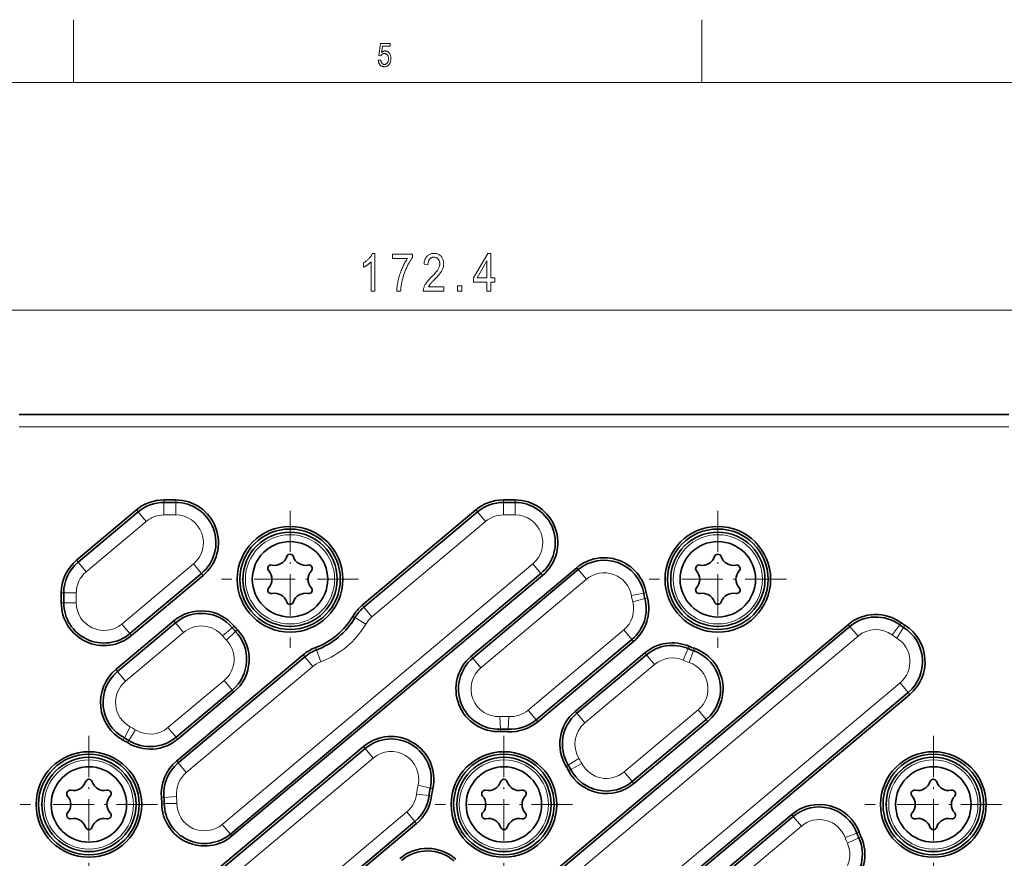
# Model space of a CAD drawing. Extents: x 5 to 415, y 5 to 296.
# Tile 42 of 58: x 190 to 269, y 229 to 296. Entities that reach past the tile are written whole.
import ezdxf

# ---------------------------------------------------------------- set-up
doc = ezdxf.new("R2010")
doc.units = 0
doc.linetypes.add('DASHDOT', pattern=[18.5, 12, -3, 0.5, -3])

msp = doc.modelspace()

# ---------------------------------------------------------------- linework, layer by layer
at = {"color": 7, "lineweight": 13, "ltscale": 0.125}
for p, q in [((194.5, 296), (194.5, 291)), ((244.5, 291), (244.5, 296))]:
    msp.add_line(p, q, dxfattribs=at)
at = {"color": 7, "lineweight": 13}
for p, q in [((10, 291), (410, 291)), ((139.481934, 272.896545), (305.933258, 272.896545)), ((190.176926, 263.596985), (268.910583, 263.596985)), ((206.341202, 231.980133), (231.048111, 252.711685)), ((195.512466, 195.437241), (256.921631, 246.965668)), ((198.340729, 191.283401), (260.266235, 243.245087)), ((195.512466, 218.092926), (218.355286, 237.26033)), ((221.026932, 232.975067), (198.340729, 213.939087)), ((195.512466, 184.10939), (252.411469, 231.853333))]:
    msp.add_line(p, q, dxfattribs=at)
at = {"color": 7, "lineweight": 35}
for p, q in [((190.176926, 264.596985), (268.910583, 264.596985)), ((206.983994, 231.214081), (231.690903, 251.945648)), ((207.112549, 231.060883), (231.819458, 251.792435)), ((194.741119, 196.356491), (256.150299, 247.884918)), ((194.869675, 196.203278), (256.27887, 247.731705)), ((198.983521, 190.517349), (260.909058, 242.479034)), ((199.112076, 190.364151), (261.037598, 242.325836)), ((194.741119, 219.012177), (217.583939, 238.179581)), ((194.869675, 218.858978), (217.712494, 238.026367)), ((194.741119, 185.028641), (251.640121, 232.772583)), ((194.869675, 184.875443), (251.768677, 232.61937)), ((198.983521, 213.17305), (221.669724, 232.20903)), ((199.112076, 213.019836), (221.798279, 232.055817))]:
    msp.add_line(p, q, dxfattribs=at)
at = {"color": 7, "lineweight": 13, "ltscale": 0.005}
for p, q in [((201.700546, 257.596985), (201.700546, 257.796997)), ((202.633972, 257.596985), (202.633972, 257.796997)), ((228.700546, 257.596985), (228.700546, 257.796997)), ((229.633972, 257.596985), (229.633972, 257.796997)), ((199.643616, 256.848328), (199.515076, 257.001526)), ((226.643616, 256.848328), (226.515076, 257.001526)), ((194.869675, 252.842499), (194.741119, 252.995728)), ((234.663574, 252.250015), (234.535019, 252.403229)), ((204.690903, 251.945648), (204.819458, 251.792435)), ((231.690903, 251.945648), (231.819458, 251.792435)), ((193.726593, 250.391174), (193.526596, 250.391174)), ((239.866608, 250.383408), (240.063248, 250.419952)), ((239.962982, 249.953461), (240.156403, 250.004333)), ((193.726593, 249.607925), (193.526596, 249.607925)), ((217.597061, 249.257355), (217.468506, 249.410568)), ((216.897675, 248.431671), (216.725403, 248.533279)), ((202.622742, 248.020264), (202.494186, 248.173462)), ((207.131805, 247.624878), (207.285065, 247.753357)), ((256.27887, 247.731705), (256.150299, 247.884918)), ((260.237, 247.85434), (260.355835, 248.015198)), ((260.538757, 247.649811), (260.644165, 247.819763)), ((198.983521, 247.156586), (199.112076, 247.003372)), ((207.393005, 247.333221), (207.537567, 247.471436)), ((213.833969, 245.860931), (213.763824, 246.048218)), ((238.925171, 246.68808), (239.053741, 246.534866)), ((243.404144, 245.96402), (243.482864, 246.147888)), ((243.821564, 245.803467), (243.886353, 245.992676)), ((212.899384, 245.315536), (212.770828, 245.46875)), ((226.272186, 245.208801), (226.143616, 245.362015)), ((240.087799, 245.473633), (239.959229, 245.626831)), ((197.99614, 244.138077), (197.867584, 244.29129)), ((207.137085, 242.67038), (207.265625, 242.517181)), ((260.909058, 242.479034), (261.037598, 242.325836)), ((234.539429, 240.818008), (234.410889, 240.971222)), ((231.31398, 240.301529), (231.442535, 240.148315)), ((244.841644, 240.324738), (244.970215, 240.171539)), ((228.47467, 239.560776), (228.483765, 239.360977)), ((229.079865, 239.55777), (229.068787, 239.358093)), ((198.548553, 238.862473), (198.454529, 238.685959)), ((198.908981, 238.654099), (198.802948, 238.484528)), ((202.662643, 238.915894), (202.791199, 238.76268)), ((217.712494, 238.026367), (217.583939, 238.179581)), ((202.831406, 236.867493), (202.70285, 237.020706)), ((233.866364, 236.697205), (233.69574, 236.592865)), ((234.062576, 236.351044), (233.885406, 236.25824)), ((238.954147, 235.384537), (239.082703, 235.231339)), ((222.790131, 234.28006), (222.988708, 234.256287)), ((222.892258, 234.876587), (223.087433, 234.832932)), ((201.701981, 234.120789), (201.502838, 234.102325)), ((201.727249, 233.631195), (201.527267, 233.629044)), ((251.768677, 232.61937), (251.640121, 232.772583)), ((221.669724, 232.20903), (221.798279, 232.055817)), ((206.983994, 231.214081), (207.112549, 231.060883)), ((256.822723, 231.289337), (257.01004, 231.359421)), ((256.983276, 230.899216), (257.165649, 230.981293))]:
    msp.add_line(p, q, dxfattribs=at)
at = {"color": 7, "lineweight": 35, "ltscale": 0.023336}
for p, q in [((201.700546, 257.796997), (202.633972, 257.796997)), ((228.700546, 257.796997), (229.633972, 257.796997)), ((201.700546, 257.596985), (202.633972, 257.596985)), ((228.700546, 257.596985), (229.633972, 257.596985))]:
    msp.add_line(p, q, dxfattribs=at)
at = {"color": 7, "lineweight": 35, "ltscale": 0.155799}
for p, q in [((194.741119, 252.995728), (199.515076, 257.001526)), ((194.869675, 252.842499), (199.643616, 256.848328))]:
    msp.add_line(p, q, dxfattribs=at)
at = {"color": 7, "lineweight": 13, "ltscale": 0.025}
for p, q in [((201.700546, 256.596985), (201.700546, 257.596985)), ((202.633972, 256.596985), (202.633972, 257.596985)), ((228.700546, 256.596985), (228.700546, 257.596985)), ((229.633972, 256.596985), (229.633972, 257.596985)), ((200.286407, 256.082275), (199.643631, 256.848328)), ((227.286407, 256.082275), (226.643616, 256.848328)), ((195.512466, 252.076462), (194.869675, 252.842499)), ((204.048111, 252.711685), (204.690903, 251.945648)), ((231.048111, 252.711685), (231.690903, 251.945648)), ((234.663574, 252.250015), (235.306366, 251.483978)), ((194.726593, 250.391174), (193.726593, 250.391174)), ((239.866608, 250.383408), (238.883453, 250.200684)), ((239.962982, 249.953461), (238.99588, 249.699066)), ((194.726593, 249.607925), (193.726593, 249.607925)), ((218.239853, 248.491318), (217.597061, 249.257355)), ((217.759018, 247.92366), (216.897675, 248.431671)), ((198.340729, 247.922623), (198.983521, 247.156586)), ((202.622742, 248.020264), (203.265533, 247.254211)), ((207.131805, 247.624878), (206.365509, 246.982391)), ((259.642883, 247.049957), (260.237, 247.85434)), ((260.011688, 246.799988), (260.538757, 247.649811)), ((207.393005, 247.333221), (206.670242, 246.64212)), ((238.925171, 246.68808), (238.282379, 247.454117)), ((213.542175, 244.5495), (212.899384, 245.315536)), ((214.184692, 244.924438), (213.833969, 245.860931)), ((226.272186, 245.208801), (226.914978, 244.442749)), ((240.730591, 244.707581), (240.087799, 245.473633)), ((243.010574, 245.044739), (243.404144, 245.96402)), ((243.497543, 244.857407), (243.821564, 245.803467)), ((197.99614, 244.138077), (198.638931, 243.37204)), ((207.137085, 242.67038), (206.494293, 243.436432)), ((228.47467, 239.560776), (228.429169, 240.559738)), ((229.079865, 239.55777), (229.135223, 240.556244)), ((231.31398, 240.301529), (230.671204, 241.067566)), ((235.18222, 240.051971), (234.539429, 240.818008)), ((244.198853, 241.09079), (244.841644, 240.324738)), ((198.548553, 238.862473), (199.018707, 239.745056)), ((198.908981, 238.654099), (199.439209, 239.501953)), ((202.662643, 238.915894), (202.019867, 239.681931)), ((217.712494, 238.026367), (218.355286, 237.26033)), ((203.474182, 236.101456), (202.831406, 236.867493)), ((234.719482, 237.218918), (233.866364, 236.697205)), ((234.948395, 236.815063), (234.062576, 236.351044)), ((238.311371, 236.150589), (238.954147, 235.384537)), ((222.892258, 234.876587), (221.916367, 235.094849)), ((222.790131, 234.28006), (221.797211, 234.398911)), ((202.697723, 234.213104), (201.701981, 234.120789)), ((202.727203, 233.641891), (201.727249, 233.631195)), ((221.669724, 232.20903), (221.026932, 232.975067)), ((206.341202, 231.980133), (206.983994, 231.214081)), ((252.411469, 231.853333), (251.768677, 232.61937)), ((255.886108, 230.938934), (256.822723, 231.289337))]:
    msp.add_line(p, q, dxfattribs=at)
at = {"color": 7, "linetype": 'DASHDOT', "lineweight": 13, "ltscale": 0.273}
for p, q in [((211.729599, 256.939789), (211.729599, 246.019775)), ((245.765594, 256.939789), (245.765594, 246.019775)), ((217.189606, 251.479782), (206.269592, 251.479782)), ((251.225586, 251.479782), (240.305603, 251.479782)), ((195.7276, 239.026978), (195.7276, 228.106979)), ((228.747589, 239.026978), (228.747589, 228.106979)), ((262.910583, 239.026978), (262.910583, 228.106979)), ((201.187592, 233.566986), (190.267593, 233.566986)), ((234.207596, 233.566986), (223.287598, 233.566986)), ((268.370605, 233.566986), (257.450592, 233.566986))]:
    msp.add_line(p, q, dxfattribs=at)
at = {"color": 7, "lineweight": 35, "ltscale": 0.295236}
for p, q in [((217.468506, 249.410568), (226.515076, 257.001526)), ((217.597061, 249.257355), (226.643616, 256.848328))]:
    msp.add_line(p, q, dxfattribs=at)
at = {"color": 7, "lineweight": 13, "ltscale": 0.023336}
for p, q in [((201.700546, 256.596985), (202.633972, 256.596985)), ((228.700546, 256.596985), (229.633972, 256.596985))]:
    msp.add_line(p, q, dxfattribs=at)
at = {"color": 7, "lineweight": 13, "ltscale": 0.155798}
msp.add_line((195.512466, 252.076462), (200.286407, 256.082275), dxfattribs=at)
at = {"color": 7, "lineweight": 13, "ltscale": 0.295236}
msp.add_line((218.239853, 248.491318), (227.286407, 256.082275), dxfattribs=at)
at = {"color": 7, "lineweight": 13, "ltscale": 0.186261}
msp.add_line((198.340729, 247.922623), (204.048111, 252.711685), dxfattribs=at)
at = {"color": 7, "lineweight": 35, "ltscale": 0.273855}
for p, q in [((226.143616, 245.362015), (234.535019, 252.403229)), ((226.272186, 245.208801), (234.663574, 252.250015))]:
    msp.add_line(p, q, dxfattribs=at)
at = {"color": 7, "lineweight": 35, "ltscale": 0.186261}
for p, q in [((198.983521, 247.156586), (204.690903, 251.945648)), ((199.112076, 247.003372), (204.819458, 251.792435))]:
    msp.add_line(p, q, dxfattribs=at)
at = {"color": 7, "lineweight": 13, "ltscale": 0.273855}
msp.add_line((226.914978, 244.442749), (235.306366, 251.483978), dxfattribs=at)
at = {"color": 7, "lineweight": 35, "ltscale": 0.019581}
for p, q in [((193.526596, 250.391174), (193.526596, 249.607925)), ((193.726593, 250.391174), (193.726593, 249.607925))]:
    msp.add_line(p, q, dxfattribs=at)
at = {"color": 7, "lineweight": 13, "ltscale": 0.019581}
msp.add_line((194.726593, 250.391174), (194.726593, 249.607925), dxfattribs=at)
at = {"color": 7, "lineweight": 35, "ltscale": 0.15099}
for p, q in [((197.867584, 244.29129), (202.494186, 248.173462)), ((197.99614, 244.138077), (202.622742, 248.020264))]:
    msp.add_line(p, q, dxfattribs=at)
at = {"color": 7, "lineweight": 13, "ltscale": 0.024999}
for p, q in [((256.921631, 246.965668), (256.27887, 247.731705)), ((256.071411, 230.4888), (256.983276, 230.899216))]:
    msp.add_line(p, q, dxfattribs=at)
at = {"color": 7, "lineweight": 13, "ltscale": 0.15099}
msp.add_line((198.638931, 243.37204), (203.265533, 247.254211), dxfattribs=at)
at = {"color": 7, "lineweight": 13, "ltscale": 0.248392}
msp.add_line((238.282379, 247.454117), (230.671204, 241.067566), dxfattribs=at)
at = {"color": 7, "lineweight": 35, "ltscale": 0.248393}
for p, q in [((231.31398, 240.301529), (238.925171, 246.68808)), ((231.442535, 240.148315), (239.053741, 246.534866))]:
    msp.add_line(p, q, dxfattribs=at)
at = {"color": 7, "lineweight": 35, "ltscale": 0.32857}
for p, q in [((202.70285, 237.020706), (212.770828, 245.46875)), ((202.831406, 236.867493), (212.899384, 245.315536))]:
    msp.add_line(p, q, dxfattribs=at)
at = {"color": 7, "lineweight": 35, "ltscale": 0.181071}
msp.add_line((234.410889, 240.971222), (239.959229, 245.626831), dxfattribs=at)
at = {"color": 7, "lineweight": 35, "ltscale": 0.181072}
msp.add_line((234.539429, 240.818008), (240.087799, 245.473633), dxfattribs=at)
at = {"color": 7, "lineweight": 13, "ltscale": 0.328571}
msp.add_line((203.474182, 236.101456), (213.542175, 244.5495), dxfattribs=at)
at = {"color": 7, "lineweight": 13, "ltscale": 0.181072}
msp.add_line((235.18222, 240.051971), (240.730591, 244.707581), dxfattribs=at)
at = {"color": 7, "lineweight": 13, "ltscale": 0.146024}
msp.add_line((206.494293, 243.436432), (202.019867, 239.681931), dxfattribs=at)
at = {"color": 7, "lineweight": 13, "ltscale": 0.025001}
msp.add_line((260.266235, 243.245087), (260.909058, 242.479034), dxfattribs=at)
at = {"color": 7, "lineweight": 35, "ltscale": 0.146024}
for p, q in [((202.662643, 238.915894), (207.137085, 242.67038)), ((202.791199, 238.76268), (207.265625, 242.517181))]:
    msp.add_line(p, q, dxfattribs=at)
at = {"color": 7, "lineweight": 13, "ltscale": 0.192139}
msp.add_line((238.311371, 236.150589), (244.198853, 241.09079), dxfattribs=at)
at = {"color": 7, "lineweight": 35, "ltscale": 0.19214}
for p, q in [((238.954147, 235.384537), (244.841644, 240.324738)), ((239.082703, 235.231339), (244.970215, 240.171539))]:
    msp.add_line(p, q, dxfattribs=at)
at = {"color": 7, "lineweight": 13}
for points in [[(218.751312, 292.768005), (218.947128, 292.788208), (218.95224, 292.753754), (218.958527, 292.7211), (218.965942, 292.690216), (218.974518, 292.661194), (218.984238, 292.633942), (218.995102, 292.60849), (219.007126, 292.584869), (219.020294, 292.563049), (219.034622, 292.54303), (219.050079, 292.524811), (219.066391, 292.508392), (219.083206, 292.493652), (219.10054, 292.480682), (219.118408, 292.469452), (219.13678, 292.45993), (219.15567, 292.452118), (219.175079, 292.446075), (219.195007, 292.441742), (219.215454, 292.439148), (219.23642, 292.438293), (219.262589, 292.439514), (219.28801, 292.443146), (219.312714, 292.449249), (219.33667, 292.457794), (219.359909, 292.46875), (219.382401, 292.482178), (219.404175, 292.498016), (219.425201, 292.516296), (219.445511, 292.537018), (219.465073, 292.560181), (219.483322, 292.58548), (219.499649, 292.612518), (219.514038, 292.641357), (219.52652, 292.671967), (219.537079, 292.704376), (219.545731, 292.738556), (219.552444, 292.774506), (219.557251, 292.812256), (219.560135, 292.851776), (219.561096, 292.893066), (219.560165, 292.931854), (219.557373, 292.968842), (219.552734, 293.004059), (219.546234, 293.037506), (219.537872, 293.069153), (219.527664, 293.09903), (219.515594, 293.127106), (219.501663, 293.153412), (219.485886, 293.177948), (219.468231, 293.200684), (219.449188, 293.221436), (219.429199, 293.240021), (219.408264, 293.256409), (219.386368, 293.27063), (219.363541, 293.282654), (219.339752, 293.29248), (219.315033, 293.30014), (219.289352, 293.305603), (219.262726, 293.308868), (219.235153, 293.309967), (219.218338, 293.309479), (219.201736, 293.308075), (219.185333, 293.305695), (219.169159, 293.302368), (219.153198, 293.298126), (219.137451, 293.292908), (219.121918, 293.286743), (219.106598, 293.279633), (219.091507, 293.271576), (219.076614, 293.262573), (219.062149, 293.252747), (219.048294, 293.242157), (219.035049, 293.230804), (219.022446, 293.218719), (219.010452, 293.205902), (218.999069, 293.192322), (218.988312, 293.178009), (218.97818, 293.162933), (218.968658, 293.147125), (218.959763, 293.130585), (218.784164, 293.158356), (218.931961, 294.109619), (219.686157, 294.109619), (219.686157, 293.892334), (219.081039, 293.892334), (218.998917, 293.394592), (219.026123, 293.416687), (219.05365, 293.436432), (219.081497, 293.453888), (219.10968, 293.468994), (219.138199, 293.481781), (219.167038, 293.492218), (219.196213, 293.500366), (219.225708, 293.506165), (219.255539, 293.509674), (219.28569, 293.510834), (219.323349, 293.509216), (219.360001, 293.504333), (219.39566, 293.496216), (219.430313, 293.484863), (219.463974, 293.470245), (219.496643, 293.452393), (219.528305, 293.431274), (219.55896, 293.406921), (219.588638, 293.379333), (219.61731, 293.34848), (219.644073, 293.31488), (219.668015, 293.279022), (219.689148, 293.240906), (219.707458, 293.200531), (219.722946, 293.157898), (219.735626, 293.112976), (219.745483, 293.065826), (219.752533, 293.016388), (219.75676, 292.964722), (219.758163, 292.910767), (219.75676, 292.857208), (219.752533, 292.805237), (219.745483, 292.754791), (219.735626, 292.705902), (219.722946, 292.658569), (219.707458, 292.612793), (219.689148, 292.568573), (219.668015, 292.525909), (219.644073, 292.484802), (219.61731, 292.445221), (219.588165, 292.408386), (219.557098, 292.375427), (219.524094, 292.346344), (219.489151, 292.321136), (219.452286, 292.299805), (219.413483, 292.282349), (219.372757, 292.268768), (219.330078, 292.259064), (219.285477, 292.253265), (219.238953, 292.251312), (219.20015, 292.252686), (219.162567, 292.256805), (219.126221, 292.263641), (219.091095, 292.273254), (219.05719, 292.285583), (219.024521, 292.300659), (218.993057, 292.318481), (218.962845, 292.33905), (218.933838, 292.362335), (218.906067, 292.388397), (218.880081, 292.41684), (218.856415, 292.447418), (218.835098, 292.480133), (218.816116, 292.514923), (218.799469, 292.551819), (218.785172, 292.590851), (218.773193, 292.631958), (218.763565, 292.675201), (218.756271, 292.720551)], [(218.48201, 274.396545), (218.179153, 274.396545), (218.179153, 276.743744), (218.157562, 276.719147), (218.134537, 276.694427), (218.110077, 276.669617), (218.084198, 276.644714), (218.056885, 276.61969), (218.028122, 276.594574), (217.99794, 276.569336), (217.966324, 276.544006), (217.933273, 276.518585), (217.898788, 276.493073), (217.863876, 276.468109), (217.829544, 276.444397), (217.795776, 276.421936), (217.762589, 276.400726), (217.729965, 276.380768), (217.697922, 276.362061), (217.666443, 276.344604), (217.635544, 276.328369), (217.605225, 276.313416), (217.57547, 276.299683), (217.57547, 276.655762), (217.624817, 276.685028), (217.673004, 276.715576), (217.720016, 276.747406), (217.765869, 276.780518), (217.810547, 276.81485), (217.854065, 276.850494), (217.896408, 276.88739), (217.937592, 276.925537), (217.977615, 276.964966), (218.016464, 277.005676), (218.053589, 277.046936), (218.088455, 277.087952), (218.121033, 277.128784), (218.151367, 277.169403), (218.179413, 277.209808), (218.20517, 277.250031), (218.228683, 277.290039), (218.249908, 277.329834), (218.268875, 277.369446), (218.285553, 277.408813), (218.48201, 277.408813)], [(219.87561, 277.003632), (219.87561, 277.357666), (221.467682, 277.357666), (221.467682, 277.071167), (221.397339, 276.975891), (221.328705, 276.875), (221.26178, 276.768555), (221.196579, 276.656494), (221.133102, 276.538849), (221.07135, 276.415649), (221.011307, 276.286804), (220.952972, 276.152435), (220.896378, 276.012451), (220.841492, 275.866882), (220.789764, 275.718628), (220.742615, 275.570679), (220.700043, 275.422974), (220.662064, 275.275543), (220.628662, 275.128387), (220.599854, 274.981476), (220.575623, 274.834839), (220.555984, 274.688477), (220.540924, 274.542389), (220.530441, 274.396545), (220.219391, 274.396545), (220.221695, 274.473083), (220.226151, 274.552155), (220.232742, 274.633698), (220.241486, 274.717743), (220.252396, 274.804291), (220.265442, 274.893311), (220.28064, 274.984863), (220.297974, 275.078888), (220.317474, 275.175415), (220.339111, 275.274445), (220.362671, 275.374237), (220.387939, 275.473114), (220.414886, 275.571045), (220.443558, 275.667999), (220.473907, 275.764038), (220.505966, 275.859131), (220.539719, 275.953308), (220.57518, 276.046509), (220.612335, 276.138794), (220.651184, 276.230103), (220.691193, 276.319611), (220.731812, 276.406433), (220.773041, 276.49054), (220.814896, 276.57193), (220.857361, 276.650635), (220.900421, 276.726624), (220.944122, 276.799927), (220.988434, 276.870544), (221.03334, 276.938446), (221.078873, 277.003632)], [(223.95813, 274.75058), (223.95813, 274.396545), (222.331268, 274.396545), (222.331451, 274.440033), (222.334503, 274.484558), (222.340378, 274.53009), (222.349106, 274.57663), (222.360687, 274.624207), (222.375092, 274.672791), (222.392365, 274.722443), (222.41246, 274.773071), (222.43541, 274.824768), (222.461212, 274.877441), (222.490692, 274.93161), (222.524689, 274.987701), (222.563202, 275.045715), (222.606262, 275.105652), (222.653824, 275.167511), (222.705917, 275.231323), (222.762527, 275.296997), (222.823669, 275.364655), (222.889313, 275.434204), (222.959503, 275.505676), (223.04129, 275.588074), (223.117233, 275.666656), (223.187317, 275.741394), (223.251556, 275.812317), (223.309937, 275.879395), (223.362473, 275.942688), (223.409149, 276.002106), (223.449982, 276.057709), (223.484955, 276.109497), (223.514069, 276.157471), (223.538956, 276.203186), (223.561218, 276.248291), (223.580872, 276.292725), (223.5979, 276.336548), (223.612305, 276.379761), (223.624084, 276.422302), (223.633255, 276.464233), (223.639801, 276.505493), (223.643738, 276.546143), (223.64505, 276.586182), (223.643707, 276.631165), (223.639679, 276.674469), (223.63298, 276.716064), (223.623596, 276.755951), (223.611526, 276.794128), (223.596786, 276.830627), (223.579361, 276.865448), (223.559265, 276.898529), (223.536469, 276.929932), (223.511002, 276.959656), (223.483566, 276.987061), (223.454895, 277.011597), (223.424957, 277.033203), (223.393784, 277.051971), (223.361359, 277.067841), (223.327682, 277.080811), (223.29277, 277.090942), (223.256592, 277.098145), (223.219177, 277.102478), (223.180511, 277.103912), (223.139114, 277.102356), (223.099228, 277.097687), (223.060852, 277.089905), (223.024002, 277.079041), (222.988663, 277.065033), (222.954834, 277.047913), (222.922516, 277.02771), (222.891724, 277.004395), (222.862442, 276.977936), (222.834671, 276.948395), (222.809006, 276.915924), (222.786041, 276.880768), (222.765793, 276.842926), (222.74823, 276.802368), (222.733368, 276.759094), (222.721222, 276.713135), (222.711761, 276.66449), (222.705017, 276.613098), (222.700958, 276.559052), (222.699615, 276.502258), (222.388565, 276.541138), (222.396896, 276.625366), (222.408813, 276.705322), (222.424316, 276.780975), (222.443405, 276.852356), (222.466064, 276.919495), (222.49231, 276.9823), (222.522141, 277.040863), (222.555542, 277.095154), (222.592529, 277.145142), (222.633102, 277.190887), (222.676804, 277.2323), (222.72319, 277.269348), (222.772247, 277.302032), (222.82399, 277.330383), (222.878418, 277.35434), (222.935516, 277.373962), (222.9953, 277.389221), (223.05777, 277.400116), (223.122925, 277.406647), (223.190735, 277.408813), (223.264221, 277.406281), (223.33403, 277.398682), (223.400177, 277.385986), (223.462677, 277.368225), (223.521484, 277.345398), (223.57666, 277.317474), (223.628143, 277.284485), (223.67598, 277.246429), (223.720154, 277.203278), (223.760666, 277.15509), (223.797409, 277.103638), (223.830276, 277.050781), (223.859283, 276.996552), (223.88443, 276.940948), (223.905701, 276.883911), (223.923096, 276.825531), (223.936646, 276.765717), (223.94632, 276.704529), (223.952118, 276.641968), (223.954041, 276.578003), (223.95253, 276.520935), (223.947983, 276.464325), (223.940414, 276.408203), (223.92981, 276.35257), (223.916183, 276.297363), (223.899536, 276.242676), (223.879852, 276.188416), (223.857132, 276.134674), (223.83139, 276.08136), (223.802612, 276.028534), (223.769608, 275.974182), (223.731155, 275.916351), (223.687256, 275.855011), (223.637924, 275.790161), (223.58313, 275.721832), (223.522919, 275.649994), (223.457245, 275.574646), (223.386139, 275.495819), (223.30957, 275.413483), (223.22757, 275.327637), (223.175476, 275.27417), (223.127182, 275.224182), (223.082733, 275.177734), (223.042099, 275.134796), (223.005295, 275.095398), (222.972321, 275.059509), (222.943161, 275.0271), (222.917847, 274.99826), (222.896332, 274.972931), (222.878662, 274.951111), (222.863205, 274.931061), (222.848343, 274.911011), (222.834076, 274.890961), (222.820389, 274.870911), (222.807312, 274.85083), (222.7948, 274.83078), (222.782913, 274.81073), (222.771606, 274.79068), (222.760895, 274.77063), (222.750763, 274.75058)], [(227.400146, 274.396545), (227.400146, 275.114838), (226.333984, 275.114838), (226.333984, 275.452484), (227.457458, 277.396545), (227.703018, 277.396545), (227.703018, 275.452484), (228.036591, 275.452484), (228.036591, 275.114838), (227.703018, 275.114838), (227.703018, 274.396545)], [(227.400146, 275.452484), (227.400146, 276.805145), (226.630707, 275.452484)], [(225.057037, 274.396545), (225.057037, 274.81604), (225.400848, 274.81604), (225.400848, 274.396545)]]:
    msp.add_lwpolyline(points, close=True, dxfattribs=at)
at = {"color": 7, "lineweight": 35}
for centre, radius in [((211.729599, 251.479782), 4.2), ((211.729599, 251.479782), 4), ((245.765594, 251.479782), 4.2), ((245.765594, 251.479782), 4), ((211.729599, 251.479782), 3.75), ((245.765594, 251.479782), 3.75), ((211.729599, 251.479782), 3), ((245.765594, 251.479782), 3), ((195.7276, 233.566986), 4.2), ((195.7276, 233.566986), 4), ((228.747589, 233.566986), 4.2), ((228.747589, 233.566986), 4), ((262.910583, 233.566986), 4.2), ((262.910583, 233.566986), 4), ((195.7276, 233.566986), 3.75), ((228.747589, 233.566986), 3.75), ((262.910583, 233.566986), 3.75), ((195.7276, 233.566986), 3), ((228.747589, 233.566986), 3), ((262.910583, 233.566986), 3)]:
    msp.add_circle(centre, radius, dxfattribs=at)
at = {"color": 7, "lineweight": 13}
for centre in [(211.729599, 251.479782), (245.765594, 251.479782), (195.7276, 233.566986), (228.747589, 233.566986), (262.910583, 233.566986)]:
    msp.add_circle(centre, 3.55, dxfattribs=at)
at = {"color": 7, "lineweight": 35}
for centre, radius, start, end in [((201.700546, 254.396988), 3.4, 89.999996, 130.000001), ((202.633972, 254.396988), 3.4, 309.999996, 90.000003), ((228.700546, 254.396988), 3.4, 89.999996, 130.000001), ((229.633972, 254.396988), 3.4, 309.999996, 90.000003), ((201.700546, 254.396988), 3.2, 90.000003, 130.000001), ((202.633972, 254.396988), 3.2, 310, 90.000003), ((228.700546, 254.396988), 3.2, 90.000003, 130.000001), ((229.633972, 254.396988), 3.2, 310, 90.000003), ((210.510788, 253.59082), 1, 257.788056, 342.211944), ((211.729599, 253.199783), 0.28, 17.788056, 162.211938), ((212.948395, 253.59082), 1, 197.788062, 282.211945), ((236.72049, 249.798676), 3.4, 10.528766, 130.000001), ((244.546783, 253.59082), 1, 257.788056, 342.211944), ((245.765594, 253.199783), 0.28, 17.788056, 162.211938), ((246.984406, 253.59082), 1, 197.788062, 282.211945), ((196.926605, 250.391174), 3.4, 129.999988, 180.000005), ((196.926605, 250.391174), 3.2, 130.000001, 179.999995), ((210.240036, 252.339783), 0.28, 77.788055, 222.211944), ((213.219162, 252.339783), 0.28, 317.788055, 102.211944), ((236.72049, 249.798676), 3.2, 10.528767, 130.000001), ((244.276031, 252.339783), 0.28, 77.788055, 222.211944), ((247.255157, 252.339783), 0.28, 317.788055, 102.211944), ((209.291992, 251.479782), 1, 317.788055, 42.211945), ((214.167206, 251.479782), 1, 137.788056, 222.211944), ((243.327972, 251.479782), 1, 317.788055, 42.211945), ((248.203217, 251.479782), 1, 137.788056, 222.211944), ((210.240036, 250.619781), 0.28, 137.788056, 282.211945), ((213.219162, 250.619781), 0.28, 257.788056, 42.211945), ((244.276031, 250.619781), 0.28, 137.788056, 282.211945), ((247.255157, 250.619781), 0.28, 257.788056, 42.211945), ((210.510788, 249.368744), 1, 17.788056, 102.211944), ((212.948395, 249.368744), 1, 77.788055, 162.211938), ((236.868256, 249.13942), 3.2, 310, 14.737305), ((236.868256, 249.13942), 3.4, 310, 14.737305), ((245.765594, 251.479782), 6, 190.528773, 194.737303), ((245.765594, 251.479782), 5.8, 190.528773, 194.737303), ((244.546783, 249.368744), 1, 17.788056, 102.211944), ((246.984406, 249.368744), 1, 77.788055, 162.211938), ((196.926605, 249.607925), 3.4, 180.000009, 310), ((196.926605, 249.607925), 3.2, 180.000005, 310), ((211.729599, 249.759796), 0.28, 197.788062, 342.211944), ((219.653992, 246.806015), 3.4, 129.999988, 149.46809), ((219.653992, 246.806015), 3.2, 130.000001, 149.46809), ((245.765594, 249.759796), 0.28, 197.788062, 342.211944), ((204.679657, 245.568909), 3.4, 39.977435, 130.000001), ((204.679657, 245.568909), 3.2, 39.977442, 130.000001), ((211.729599, 251.479782), 5.8, 290.531908, 329.468091), ((211.729599, 251.479782), 6, 290.531908, 329.468095), ((258.335785, 245.280365), 3.4, 53.549154, 130.000001), ((258.335785, 245.280365), 3.2, 53.549161, 130.000001), ((211.729599, 251.479782), 6, 219.977447, 223.71673), ((211.729599, 251.479782), 5.8, 219.977447, 223.71673), ((262.910583, 251.473984), 4.5, 233.549156, 238.191964), ((262.910583, 251.473984), 4.3, 233.549156, 238.191964), ((258.852112, 244.930389), 3.2, 310, 58.191962), ((258.852112, 244.930389), 3.4, 309.999993, 58.191962), ((205.080154, 245.121735), 3.2, 310, 43.716728), ((205.080154, 245.121735), 3.4, 309.99999, 43.716728), ((214.956299, 242.864197), 3.4, 110.531899, 130.000001), ((242.144714, 243.022293), 3.4, 66.82291, 130.000001), ((242.144714, 243.022293), 3.2, 66.82291, 130.000001), ((245.765594, 251.479782), 5.8, 246.822912, 251.094546), ((242.784729, 242.776093), 3.4, 310, 71.094544), ((214.956299, 242.864197), 3.2, 110.531906, 130.000001), ((228.329102, 242.757462), 3.4, 130.000001, 272.607204), ((228.329102, 242.757462), 3.2, 130.000001, 272.607204), ((245.765594, 251.479782), 6, 246.822912, 251.094546), ((242.784729, 242.776093), 3.2, 310, 71.094544), ((200.05307, 241.686737), 3.4, 130.000001, 241.955371), ((200.05307, 241.686737), 3.2, 130.000001, 241.955371), ((236.596359, 238.366669), 3.4, 129.999988, 211.446664), ((236.596359, 238.366669), 3.2, 130.000001, 211.446664), ((229.257065, 242.752869), 3.4, 266.825524, 310), ((229.257065, 242.752869), 3.2, 266.82553, 310), ((219.769409, 235.575027), 3.4, 347.392792, 130.000001), ((228.747589, 233.566986), 6, 86.825535, 92.607209), ((228.747589, 233.566986), 5.8, 86.825535, 92.607202), ((195.7276, 233.566986), 5.8, 57.978915, 61.955376), ((195.7276, 233.566986), 6, 57.978915, 61.955376), ((200.605728, 241.367233), 3.4, 237.978916, 310), ((200.605728, 241.367233), 3.2, 237.978916, 310), ((219.769409, 235.575027), 3.2, 347.392794, 130.000001), ((204.888321, 234.416153), 3.4, 130.000001, 185.296014), ((204.888321, 234.416153), 3.2, 130.000001, 185.296014), ((228.747589, 233.566986), 5.8, 27.646222, 31.446666), ((228.747589, 233.566986), 6, 27.646222, 31.446666), ((236.897232, 237.835876), 3.4, 207.646224, 310), ((236.897232, 237.835876), 3.2, 207.646224, 310), ((194.508789, 235.678024), 1, 257.788056, 342.211944), ((195.7276, 235.286987), 0.28, 17.788056, 162.211938), ((196.946411, 235.678024), 1, 197.788062, 282.211945), ((227.528793, 235.678024), 1, 257.788056, 342.211944), ((228.747589, 235.286987), 0.28, 17.788056, 162.211938), ((229.9664, 235.678024), 1, 197.788062, 282.211945), ((261.691772, 235.678024), 1, 257.788056, 342.211944), ((262.910583, 235.286987), 0.28, 17.788056, 162.211938), ((264.129395, 235.678024), 1, 197.788062, 282.211945), ((194.238037, 234.426987), 0.28, 77.788055, 222.211944), ((193.289978, 233.566986), 1, 317.788055, 42.211945), ((197.217163, 234.426987), 0.28, 317.788055, 102.211944), ((198.165207, 233.566986), 1, 137.788056, 222.211944), ((219.612793, 234.66037), 3.2, 310, 353.174468), ((219.612793, 234.66037), 3.4, 309.99999, 353.174468), ((228.747589, 233.566986), 6, 167.392787, 173.174474), ((228.747589, 233.566986), 5.8, 167.392787, 173.17446), ((227.258026, 234.426987), 0.28, 77.788055, 222.211944), ((226.309982, 233.566986), 1, 317.788055, 42.211945), ((230.237152, 234.426987), 0.28, 317.788055, 102.211944), ((231.185211, 233.566986), 1, 137.788056, 222.211944), ((261.421021, 234.426987), 0.28, 77.788055, 222.211944), ((260.472992, 233.566986), 1, 317.788055, 42.211945), ((264.400146, 234.426987), 0.28, 317.788055, 102.211944), ((265.348206, 233.566986), 1, 137.788056, 222.211944), ((195.7276, 233.566986), 5.8, 0.613086, 5.296019), ((204.927063, 233.665436), 3.4, 180.613086, 310), ((195.7276, 233.566986), 6, 0.613086, 5.29602), ((204.927063, 233.665436), 3.2, 180.613086, 310), ((253.825592, 230.16803), 3.4, 20.512241, 130.000001), ((194.238037, 232.706985), 0.28, 137.788056, 282.211945), ((197.217163, 232.706985), 0.28, 257.788056, 42.211945), ((227.258026, 232.706985), 0.28, 137.788056, 282.211945), ((230.237152, 232.706985), 0.28, 257.788056, 42.211945), ((253.825592, 230.16803), 3.2, 20.512247, 130.000001), ((261.421021, 232.706985), 0.28, 137.788056, 282.211945), ((264.400146, 232.706985), 0.28, 257.788056, 42.211945), ((194.508789, 231.455948), 1, 17.788056, 102.211944), ((196.946411, 231.455948), 1, 77.788055, 162.211938), ((227.528793, 231.455948), 1, 17.788056, 102.211944), ((229.9664, 231.455948), 1, 77.788055, 162.211938), ((261.691772, 231.455948), 1, 17.788056, 102.211944), ((264.129395, 231.455948), 1, 77.788055, 162.211938), ((195.7276, 231.846985), 0.28, 197.788062, 342.211944), ((228.747589, 231.846985), 0.28, 197.788062, 342.211944), ((262.910583, 233.566986), 6.5, 200.512242, 204.231594), ((262.910583, 233.566986), 6.3, 200.512242, 204.231594), ((262.910583, 231.846985), 0.28, 197.788062, 342.211944), ((254.065216, 229.585846), 3.2, 310, 24.231588), ((254.065216, 229.585846), 3.4, 310, 24.231588), ((222.657913, 226.670929), 3.4, 48.553315, 130.000001), ((222.657913, 226.670929), 3.2, 48.553332, 130.000001)]:
    msp.add_arc(centre, radius, start, end, dxfattribs=at)
at = {"color": 7, "lineweight": 13}
for centre, radius, start, end in [((201.700546, 254.396988), 2.2, 90.000003, 129.999988), ((202.633972, 254.396988), 2.2, 310, 90.000003), ((228.700546, 254.396988), 2.2, 90.000003, 129.999988), ((229.633972, 254.396988), 2.2, 310, 90.000003), ((196.926605, 250.391174), 2.2, 130.000001, 179.999978), ((236.72049, 249.798676), 2.2, 10.528775, 130.000001), ((245.765594, 251.479782), 7, 190.528773, 194.737303), ((196.926605, 249.607925), 2.2, 180.000005, 309.999993), ((236.868256, 249.13942), 2.2, 310.000034, 14.737305), ((219.653992, 246.806015), 2.2, 130.000001, 149.468076), ((204.679657, 245.568909), 2.2, 39.977446, 130.000001), ((211.729599, 251.479782), 7, 290.531908, 329.468095), ((211.729599, 251.479782), 7, 219.977447, 223.71673), ((258.335785, 245.280365), 2.2, 53.549161, 130.000001), ((262.910583, 251.473984), 5.5, 233.549156, 238.191964), ((258.852112, 244.930389), 2.2, 310, 58.191955), ((205.080154, 245.121735), 2.2, 310.000003, 43.716728), ((242.144714, 243.022293), 2.2, 66.82291, 129.999974), ((214.956299, 242.864197), 2.2, 110.531906, 129.999988), ((228.329102, 242.757462), 2.2, 130.000001, 272.607204), ((245.765594, 251.479782), 7, 246.822912, 251.094546), ((242.784729, 242.776093), 2.2, 310, 71.094537), ((200.05307, 241.686737), 2.2, 130.000015, 241.955371), ((228.747589, 233.566986), 7, 86.825535, 92.607209), ((229.257065, 242.752869), 2.2, 266.825551, 310), ((195.7276, 233.566986), 7, 57.978915, 61.955376), ((236.596359, 238.366669), 2.2, 130.000001, 211.44665), ((200.605728, 241.367233), 2.2, 237.978916, 310), ((219.769409, 235.575027), 2.2, 347.392795, 130.000001), ((228.747589, 233.566986), 7, 27.646222, 31.446666), ((236.897232, 237.835876), 2.2, 207.646224, 310), ((204.888321, 234.416153), 2.2, 130.000001, 185.296014), ((228.747589, 233.566986), 7, 167.392787, 173.174474), ((219.612793, 234.66037), 2.2, 310.00002, 353.174468), ((195.7276, 233.566986), 7, 0.613085, 5.29602), ((204.927063, 233.665436), 2.2, 180.613086, 309.999993), ((253.825592, 230.16803), 2.2, 20.512247, 129.999988), ((254.065216, 229.585846), 2.2, 310, 24.231588), ((262.910583, 233.566986), 7.5, 200.512242, 204.231594)]:
    msp.add_arc(centre, radius, start, end, dxfattribs=at)

doc.saveas('drawing.dxf')
